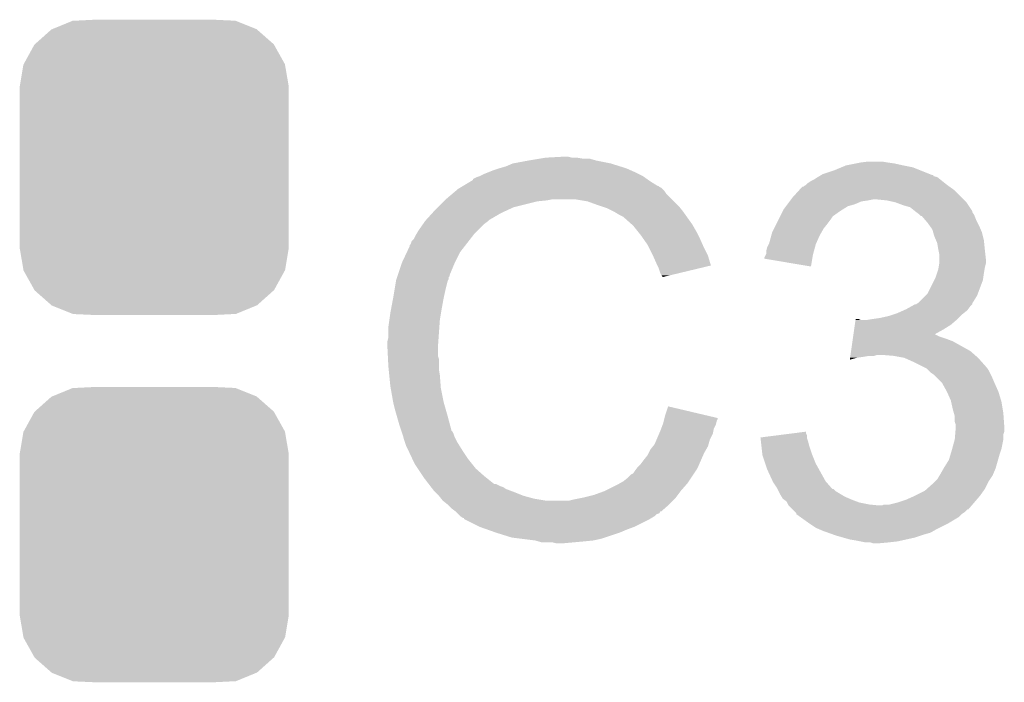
# Model space of a CAD drawing. Extents: x -1.3 to 24.2, y -3.9 to 39.2.
# Tile 9 of 31: x 14.1 to 16.6, y 7.1 to 8.9. Entities that reach past the tile are written whole.
import ezdxf

# ---------------------------------------------------------------- set-up
doc = ezdxf.new("R2010")
doc.units = 0
doc.layers.get('0').update_dxf_attribs({"linetype": 'CONTINUOUS'})
doc.layers.add('PIR_4_CLICK_V100_GTO', color=14, linetype='CONTINUOUS')
doc.layers.add('PIR_4_CLICK_V100_GTS', color=12, linetype='CONTINUOUS')

# ---------------------------------------------------------------- blocks, each defined once
blk = doc.blocks.new('CUSTOM_66')
for points in [[(-0.312264, 0.321732), (-0.26893, 0.360448), (0.312592, 0.321732), (0.268592, 0.360448)], [(-0.26893, 0.360448), (-0.267216, 0.361152), (0.268592, 0.360448), (0.26779, 0.361152)], [(-0.267216, 0.361152), (-0.213724, 0.383108), (0.26779, 0.361152), (0.21312, 0.383108)], [(-0.213724, 0.383108), (-0.20803, 0.383392), (0.21312, 0.383108), (0.212412, 0.383392)], [(-0.20803, 0.383392), (-0.154122, 0.38608), (0.212412, 0.383392), (0.154132, 0.38608)], [(-0.341452, 0.269636), (-0.313432, 0.320688), (0.341702, 0.269636), (0.313176, 0.320688)], [(-0.313432, 0.320688), (-0.312264, 0.321732), (0.313176, 0.320688), (0.312592, 0.321732)], [(-0.35179, 0.21082), (-0.342144, 0.268372), (0.35179, 0.21082), (0.34192, 0.268372)], [(-0.342144, 0.268372), (-0.341452, 0.269636), (0.34192, 0.268372), (0.341702, 0.269636)], [(-0.35179, 0.20955), (-0.35179, 0.21082), (0.35179, 0.20955), (0.35179, 0.21082)], [(-0.35179, -0.20955), (-0.35179, 0.20955), (0.35179, -0.20955), (0.35179, 0.20955)], [(-0.35179, -0.21082), (-0.35179, -0.20955), (0.35179, -0.21082), (0.35179, -0.20955)], [(-0.34192, -0.268358), (-0.35179, -0.21082), (0.342148, -0.268358), (0.35179, -0.21082)], [(-0.341702, -0.269636), (-0.34192, -0.268358), (0.341446, -0.269636), (0.342148, -0.268358)], [(-0.313184, -0.320676), (-0.341702, -0.269636), (0.31344, -0.320676), (0.341446, -0.269636)], [(-0.312594, -0.321732), (-0.313184, -0.320676), (0.312258, -0.321732), (0.31344, -0.320676)], [(-0.268602, -0.36044), (-0.312594, -0.321732), (0.26894, -0.36044), (0.312258, -0.321732)], [(-0.267792, -0.361154), (-0.268602, -0.36044), (0.2672, -0.361154), (0.26894, -0.36044)], [(-0.213136, -0.383104), (-0.267792, -0.361154), (0.213734, -0.383104), (0.2672, -0.361154)], [(-0.212414, -0.383394), (-0.213136, -0.383104), (0.207926, -0.383394), (0.213734, -0.383104)], [(-0.154122, -0.38608), (-0.212414, -0.383394), (0.154132, -0.38608), (0.207926, -0.383394)]]:
    blk.add_solid(points)

msp = doc.modelspace()

# ---------------------------------------------------------------- linework, layer by layer
at = {"layer": 'PIR_4_CLICK_V100_GTO'}
for points in [[(15.339062, 8.49376), (15.3797, 8.50138), (15.595602, 8.49376), (15.557498, 8.50138)], [(15.3797, 8.50138), (15.41018, 8.50646), (15.557498, 8.50138), (15.539724, 8.50646)], [(15.41018, 8.50646), (15.42542, 8.509), (15.521942, 8.50646), (15.506702, 8.509)], [(15.42542, 8.509), (15.471138, 8.51154), (15.494002, 8.509), (15.483842, 8.51154)], [(16.23568, 8.49376), (16.24838, 8.4963), (16.337278, 8.49376), (16.3195, 8.4963)], [(16.24838, 8.4963), (16.268702, 8.49884), (16.3195, 8.4963), (16.304262, 8.49884)], [(15.26286, 8.46582), (15.275558, 8.4709), (15.669258, 8.46582), (15.6591, 8.4709)], [(15.275558, 8.4709), (15.288258, 8.47598), (15.6591, 8.4709), (15.64767, 8.47598)], [(15.288258, 8.47598), (15.3035, 8.48106), (15.64767, 8.47598), (15.63624, 8.48106)], [(15.3035, 8.48106), (15.321282, 8.48614), (15.63624, 8.48106), (15.619986, 8.48614)], [(15.321282, 8.48614), (15.339062, 8.49376), (15.619986, 8.48614), (15.595602, 8.49376)], [(16.149318, 8.46582), (16.179798, 8.47598), (16.429994, 8.46582), (16.40459, 8.47598)], [(16.179798, 8.47598), (16.198082, 8.483598), (16.40459, 8.47598), (16.385542, 8.483598)], [(16.198082, 8.483598), (16.210282, 8.48868), (16.385542, 8.483598), (16.36014, 8.48868)], [(16.210282, 8.48868), (16.23568, 8.49376), (16.36014, 8.48868), (16.337278, 8.49376)], [(15.209512, 8.43534), (15.230668, 8.44804), (15.717522, 8.43534), (15.6972, 8.44804)], [(15.230668, 8.44804), (15.23492, 8.450592), (15.6972, 8.44804), (15.693628, 8.450592)], [(15.23492, 8.450592), (15.234936, 8.453126), (15.693628, 8.450592), (15.690078, 8.453126)], [(15.234936, 8.453126), (15.245082, 8.4582), (15.690078, 8.453126), (15.682974, 8.4582)], [(15.245082, 8.4582), (15.252694, 8.460738), (15.682974, 8.4582), (15.679418, 8.460738)], [(15.252694, 8.460738), (15.2527, 8.46074), (15.679418, 8.460738), (15.679416, 8.46074)], [(15.2527, 8.46074), (15.26286, 8.46582), (15.679416, 8.46074), (15.669258, 8.46582)], [(16.11122, 8.44296), (16.118842, 8.44804), (16.46809, 8.44296), (16.46174, 8.44804)], [(16.118842, 8.44804), (16.129002, 8.453122), (16.46174, 8.44804), (16.455388, 8.453122)], [(16.129002, 8.453122), (16.136614, 8.458198), (16.455388, 8.453122), (16.449042, 8.458198)], [(16.136614, 8.458198), (16.136618, 8.4582), (16.449042, 8.458198), (16.449036, 8.4582)], [(16.136618, 8.4582), (16.140844, 8.460736), (16.449036, 8.4582), (16.4389, 8.460736)], [(16.140844, 8.460736), (16.145044, 8.463256), (16.4389, 8.460736), (16.43888, 8.463256)], [(16.145044, 8.463256), (16.145084, 8.46328), (16.43888, 8.463256), (16.436344, 8.46328)], [(16.145084, 8.46328), (16.149318, 8.46582), (16.436344, 8.46328), (16.429994, 8.46582)], [(15.181808, 8.415018), (15.190816, 8.42264), (15.740382, 8.415018), (15.7353, 8.42264)], [(15.190816, 8.42264), (15.196822, 8.427722), (15.7353, 8.42264), (15.730216, 8.427722)], [(15.196822, 8.427722), (15.201046, 8.430258), (15.730216, 8.427722), (15.727678, 8.430258)], [(15.201046, 8.430258), (15.205276, 8.432798), (15.727678, 8.430258), (15.722604, 8.432798)], [(15.205276, 8.432798), (15.209502, 8.435334), (15.722604, 8.432798), (15.720066, 8.435334)], [(15.209502, 8.435334), (15.209512, 8.43534), (15.720066, 8.435334), (15.717522, 8.43534)], [(16.07058, 8.40486), (16.089052, 8.425178), (16.51254, 8.40486), (16.492222, 8.425178)], [(16.089052, 8.425178), (16.095984, 8.4328), (16.492222, 8.425178), (16.481552, 8.4328)], [(16.095984, 8.4328), (16.098526, 8.432806), (16.481552, 8.4328), (16.481544, 8.432806)], [(16.098526, 8.432806), (16.101064, 8.435342), (16.481544, 8.432806), (16.477994, 8.435342)], [(16.101064, 8.435342), (16.106134, 8.43788), (16.477994, 8.435342), (16.47444, 8.43788)], [(16.106134, 8.43788), (16.106138, 8.437882), (16.47444, 8.43788), (16.474438, 8.437882)], [(16.106138, 8.437882), (16.11122, 8.44296), (16.474438, 8.437882), (16.46809, 8.44296)], [(15.14348, 8.37946), (15.15872, 8.3947), (15.341598, 8.37946), (15.40256, 8.3947)], [(15.15872, 8.3947), (15.16126, 8.39724), (15.40256, 8.3947), (15.427962, 8.39724)], [(15.16126, 8.39724), (15.1638, 8.39978), (15.427962, 8.39724), (15.440658, 8.39978)], [(15.1638, 8.39978), (15.181808, 8.415018), (15.75562, 8.39978), (15.740382, 8.415018)], [(15.534638, 8.3947), (15.504158, 8.39978), (15.7607, 8.3947), (15.75562, 8.39978)], [(15.56258, 8.38454), (15.534638, 8.3947), (15.77086, 8.38454), (15.7607, 8.3947)], [(16.057244, 8.387078), (16.062958, 8.394698), (16.23314, 8.387078), (16.250918, 8.394698)], [(16.062958, 8.394698), (16.064864, 8.39724), (16.250918, 8.394698), (16.2687, 8.39724)], [(16.064864, 8.39724), (16.06677, 8.39978), (16.2687, 8.39724), (16.281398, 8.39978)], [(16.06677, 8.39978), (16.07058, 8.40486), (16.51762, 8.39978), (16.51254, 8.40486)], [(16.316958, 8.39724), (16.291562, 8.39978), (16.52016, 8.39724), (16.51762, 8.39978)], [(16.339818, 8.39216), (16.316958, 8.39724), (16.52524, 8.39216), (16.52016, 8.39724)], [(15.128932, 8.36422), (15.13586, 8.37184), (15.308582, 8.36422), (15.32509, 8.37184)], [(15.13586, 8.37184), (15.14348, 8.37946), (15.32509, 8.37184), (15.341598, 8.37946)], [(15.570206, 8.381998), (15.56258, 8.38454), (15.773402, 8.381998), (15.77086, 8.38454)], [(15.585438, 8.37692), (15.570206, 8.381998), (15.777466, 8.37692), (15.773402, 8.381998)], [(15.60068, 8.3693), (15.585438, 8.37692), (15.78356, 8.3693), (15.777466, 8.37692)], [(15.60576, 8.36676), (15.60068, 8.3693), (15.785376, 8.36676), (15.78356, 8.3693)], [(15.618462, 8.35914), (15.60576, 8.36676), (15.790818, 8.35914), (15.785376, 8.36676)], [(16.03883, 8.356598), (16.045182, 8.3693), (16.177258, 8.356598), (16.195042, 8.3693)], [(16.045182, 8.3693), (16.047722, 8.374378), (16.195042, 8.3693), (16.203166, 8.374378)], [(16.047722, 8.374378), (16.053436, 8.381998), (16.203166, 8.374378), (16.215358, 8.381998)], [(16.053436, 8.381998), (16.057244, 8.387078), (16.215358, 8.381998), (16.23314, 8.387078)], [(16.36014, 8.38454), (16.339818, 8.39216), (16.53032, 8.38454), (16.52524, 8.39216)], [(16.37792, 8.379462), (16.36014, 8.38454), (16.533706, 8.379462), (16.53032, 8.38454)], [(16.39062, 8.3693), (16.37792, 8.379462), (16.54048, 8.3693), (16.533706, 8.379462)], [(16.390624, 8.369298), (16.39062, 8.3693), (16.54048, 8.369298), (16.54048, 8.3693)], [(16.394014, 8.366754), (16.390624, 8.369298), (16.540484, 8.366754), (16.54048, 8.369298)], [(16.400778, 8.36168), (16.394014, 8.366754), (16.543868, 8.36168), (16.540484, 8.366754)], [(15.105124, 8.336278), (15.11046, 8.3439), (15.2654, 8.336278), (15.275558, 8.3439)], [(15.11046, 8.3439), (15.110462, 8.343902), (15.275558, 8.3439), (15.27556, 8.343902)], [(15.110462, 8.343902), (15.112766, 8.346438), (15.27556, 8.343902), (15.278098, 8.346438)], [(15.112766, 8.346438), (15.128932, 8.36422), (15.278098, 8.346438), (15.308582, 8.36422)], [(15.628616, 8.354062), (15.618462, 8.35914), (15.794446, 8.354062), (15.790818, 8.35914)], [(15.63116, 8.35152), (15.628616, 8.354062), (15.796262, 8.35152), (15.794446, 8.354062)], [(15.651164, 8.33374), (15.63116, 8.35152), (15.808962, 8.33374), (15.796262, 8.35152)], [(16.02867, 8.33628), (16.03375, 8.34644), (16.16202, 8.33628), (16.16964, 8.34644)], [(16.03375, 8.34644), (16.037562, 8.35406), (16.16964, 8.34644), (16.17472, 8.35406)], [(16.037562, 8.35406), (16.03883, 8.356598), (16.17472, 8.35406), (16.177258, 8.356598)], [(16.403318, 8.359142), (16.400778, 8.36168), (16.54556, 8.359142), (16.543868, 8.36168)], [(16.405854, 8.356606), (16.403318, 8.359142), (16.546576, 8.356606), (16.54556, 8.359142)], [(16.408394, 8.3566), (16.405854, 8.356606), (16.546578, 8.3566), (16.546576, 8.356606)], [(16.417106, 8.34644), (16.408394, 8.3566), (16.55064, 8.34644), (16.546578, 8.3566)], [(16.42364, 8.33882), (16.417106, 8.34644), (16.55445, 8.33882), (16.55064, 8.34644)], [(15.086582, 8.308338), (15.092678, 8.3185), (15.23746, 8.308338), (15.247622, 8.3185)], [(15.092678, 8.3185), (15.105124, 8.336278), (15.247622, 8.3185), (15.2654, 8.336278)], [(15.65402, 8.3312), (15.651164, 8.33374), (15.810414, 8.3312), (15.808962, 8.33374)], [(15.666212, 8.31596), (15.65402, 8.3312), (15.81912, 8.31596), (15.810414, 8.3312)], [(15.67434, 8.3058), (15.666212, 8.31596), (15.8242, 8.3058), (15.81912, 8.31596)], [(16.01724, 8.31342), (16.022318, 8.323578), (16.146054, 8.31342), (16.151858, 8.323578)], [(16.022318, 8.323578), (16.02867, 8.33628), (16.151858, 8.323578), (16.16202, 8.33628)], [(16.429084, 8.3312), (16.42364, 8.33882), (16.55826, 8.3312), (16.55445, 8.33882)], [(16.436338, 8.321044), (16.429084, 8.3312), (16.562614, 8.321044), (16.55826, 8.3312)], [(16.438518, 8.313418), (16.436338, 8.321044), (16.56588, 8.313418), (16.562614, 8.321044)], [(15.07236, 8.282944), (15.074904, 8.29056), (15.217708, 8.282944), (15.223632, 8.29056)], [(15.074904, 8.29056), (15.079982, 8.295644), (15.223632, 8.29056), (15.227586, 8.295644)], [(15.079982, 8.295644), (15.08506, 8.305798), (15.227586, 8.295644), (15.235484, 8.305798)], [(15.08506, 8.305798), (15.086582, 8.308338), (15.235484, 8.305798), (15.23746, 8.308338)], [(15.681452, 8.29564), (15.67434, 8.3058), (15.82928, 8.29564), (15.8242, 8.3058)], [(15.692118, 8.280398), (15.681452, 8.29564), (15.836056, 8.280398), (15.82928, 8.29564)], [(16.009622, 8.285482), (16.01516, 8.305798), (16.132668, 8.285482), (16.1417, 8.305798)], [(16.01516, 8.305798), (16.01724, 8.31342), (16.1417, 8.305798), (16.146054, 8.31342)], [(16.441418, 8.30326), (16.438518, 8.313418), (16.56842, 8.30326), (16.56588, 8.313418)], [(16.445774, 8.293098), (16.441418, 8.30326), (16.57096, 8.293098), (16.56842, 8.30326)], [(16.449038, 8.285482), (16.445774, 8.293098), (16.571722, 8.285482), (16.57096, 8.293098)], [(15.062646, 8.262618), (15.06982, 8.277864), (15.2019, 8.262618), (15.213758, 8.277864)], [(15.06982, 8.277864), (15.069826, 8.280406), (15.213758, 8.277864), (15.215734, 8.280406)], [(15.069826, 8.280406), (15.07236, 8.282944), (15.215734, 8.280406), (15.217708, 8.282944)], [(15.695928, 8.27278), (15.692118, 8.280398), (15.83944, 8.27278), (15.836056, 8.280398)], [(15.70482, 8.255), (15.695928, 8.27278), (15.848332, 8.255), (15.83944, 8.27278)], [(16.002, 8.265162), (16.00454, 8.275322), (16.12669, 8.265162), (16.12946, 8.275322)], [(16.002, 8.257544), (16.002, 8.265162), (16.124612, 8.257544), (16.12669, 8.265162)], [(16.00454, 8.275322), (16.00835, 8.28294), (16.12946, 8.275322), (16.131538, 8.28294)], [(16.00835, 8.28294), (16.009622, 8.285482), (16.131538, 8.28294), (16.132668, 8.285482)], [(16.45158, 8.27024), (16.449038, 8.285482), (16.573246, 8.27024), (16.571722, 8.285482)], [(16.45209, 8.2677), (16.45158, 8.27024), (16.5735, 8.2677), (16.573246, 8.27024)], [(16.45412, 8.257542), (16.45209, 8.2677), (16.57463, 8.257542), (16.5735, 8.2677)], [(15.0495, 8.23468), (15.062646, 8.262618), (15.18793, 8.23468), (15.2019, 8.262618)], [(15.70595, 8.252458), (15.70482, 8.255), (15.849602, 8.252458), (15.848332, 8.255)], [(15.71498, 8.23214), (15.70595, 8.252458), (15.855676, 8.23214), (15.849602, 8.252458)], [(15.99692, 8.24486), (15.996922, 8.247384), (16.12222, 8.24486), (16.122644, 8.247384)], [(16.118816, 8.224524), (15.99692, 8.24486), (16.118816, 8.224524), (16.12222, 8.24486)], [(15.996922, 8.247384), (16.000728, 8.255), (16.122644, 8.247384), (16.12392, 8.255)], [(16.000728, 8.255), (16.002, 8.257544), (16.12392, 8.255), (16.124612, 8.257544)], [(16.45412, 8.244838), (16.45412, 8.257542), (16.57604, 8.244838), (16.57463, 8.257542)], [(16.45412, 8.232142), (16.45412, 8.244838), (16.57604, 8.232142), (16.57604, 8.244838)], [(15.038492, 8.201656), (15.048652, 8.23214), (15.17396, 8.201656), (15.18666, 8.23214)], [(15.048652, 8.23214), (15.0495, 8.23468), (15.18666, 8.23214), (15.18793, 8.23468)], [(15.717524, 8.227054), (15.71498, 8.23214), (15.857194, 8.227054), (15.855676, 8.23214)], [(15.72006, 8.22198), (15.717524, 8.227054), (15.83603, 8.22198), (15.857194, 8.227054)], [(15.72514, 8.206742), (15.72006, 8.22198), (15.772476, 8.206742), (15.83603, 8.22198)], [(16.448192, 8.20674), (16.45158, 8.2169), (16.57096, 8.20674), (16.572652, 8.2169)], [(16.45158, 8.2169), (16.452426, 8.22198), (16.572652, 8.2169), (16.5735, 8.22198)], [(16.452426, 8.22198), (16.454118, 8.232138), (16.5735, 8.22198), (16.57604, 8.232138)], [(16.454118, 8.232138), (16.45412, 8.232142), (16.57604, 8.232138), (16.57604, 8.232142)], [(15.03045, 8.1661), (15.033836, 8.186418), (15.1638, 8.1661), (15.168878, 8.186418)], [(15.033836, 8.186418), (15.034262, 8.188962), (15.168878, 8.186418), (15.17015, 8.188962)], [(15.034262, 8.188962), (15.035106, 8.191496), (15.17015, 8.188962), (15.171418, 8.191496)], [(15.035106, 8.191496), (15.036798, 8.196576), (15.171418, 8.191496), (15.17142, 8.196576)], [(15.036798, 8.196576), (15.037644, 8.199114), (15.17142, 8.196576), (15.173954, 8.199114)], [(15.037644, 8.199114), (15.038492, 8.201656), (15.173954, 8.199114), (15.17396, 8.201656)], [(15.727678, 8.201664), (15.72514, 8.206742), (15.751298, 8.201664), (15.772476, 8.206742)], [(15.730214, 8.199126), (15.727678, 8.201664), (15.740712, 8.199126), (15.751298, 8.201664)], [(15.73022, 8.19661), (15.730214, 8.199126), (15.73022, 8.19661), (15.740712, 8.199126)], [(16.423642, 8.153404), (16.441416, 8.188956), (16.555084, 8.153404), (16.568418, 8.188956)], [(16.441416, 8.188956), (16.44396, 8.194042), (16.568418, 8.188956), (16.569144, 8.194042)], [(16.44396, 8.194042), (16.448192, 8.20674), (16.569144, 8.194042), (16.57096, 8.20674)], [(15.02664, 8.14324), (15.03045, 8.1661), (15.15872, 8.14324), (15.1638, 8.1661)], [(15.0214, 8.1153), (15.02664, 8.14324), (15.15364, 8.1153), (15.15872, 8.14324)], [(16.400782, 8.130542), (16.418556, 8.148318), (16.542068, 8.130542), (16.553178, 8.148318)], [(16.418556, 8.148318), (16.423642, 8.153404), (16.553178, 8.148318), (16.555084, 8.153404)], [(15.01902, 8.1026), (15.0214, 8.1153), (15.151522, 8.1026), (15.15364, 8.1153)], [(16.344898, 8.1026), (16.362038, 8.110218), (16.518254, 8.1026), (16.527778, 8.110218)], [(16.362038, 8.110218), (16.36776, 8.11276), (16.527778, 8.110218), (16.529684, 8.11276)], [(16.36776, 8.11276), (16.381474, 8.120378), (16.529684, 8.11276), (16.5354, 8.120378)], [(16.381474, 8.120378), (16.390614, 8.125454), (16.5354, 8.120378), (16.540474, 8.125454)], [(16.390614, 8.125454), (16.390626, 8.12546), (16.540474, 8.125454), (16.540474, 8.12546)], [(16.390626, 8.12546), (16.393166, 8.125464), (16.540474, 8.12546), (16.540474, 8.125464)], [(16.393166, 8.125464), (16.396966, 8.127998), (16.540474, 8.125464), (16.54048, 8.127998)], [(16.396966, 8.127998), (16.400782, 8.130542), (16.54048, 8.127998), (16.542068, 8.130542)], [(15.01394, 8.06704), (15.01648, 8.084822), (15.147288, 8.06704), (15.14856, 8.084822)], [(15.01648, 8.084822), (15.01902, 8.1026), (15.14856, 8.084822), (15.151522, 8.1026)], [(16.23352, 8.07212), (16.235338, 8.08482), (16.484598, 8.07212), (16.499416, 8.08482)], [(16.235338, 8.08482), (16.2357, 8.087358), (16.248384, 8.08482), (16.243304, 8.087358)], [(16.2357, 8.087358), (16.235702, 8.08736), (16.243304, 8.087358), (16.235702, 8.08736)], [(16.266162, 8.08482), (16.2814, 8.08736), (16.499416, 8.08482), (16.50238, 8.08736)], [(16.2814, 8.08736), (16.299178, 8.0899), (16.50238, 8.08736), (16.50492, 8.0899)], [(16.299178, 8.0899), (16.32204, 8.094982), (16.50492, 8.0899), (16.510002, 8.094982)], [(16.32204, 8.094982), (16.337276, 8.10006), (16.510002, 8.094982), (16.51508, 8.10006)], [(16.337276, 8.10006), (16.344898, 8.1026), (16.51508, 8.10006), (16.518254, 8.1026)], [(15.01394, 8.039102), (15.01394, 8.06704), (15.145294, 8.039102), (15.147288, 8.06704)], [(16.229886, 8.04672), (16.231704, 8.059422), (16.441514, 8.04672), (16.46428, 8.059422)], [(16.231704, 8.059422), (16.23352, 8.07212), (16.46428, 8.059422), (16.484598, 8.07212)], [(15.0114, 8.028942), (15.01394, 8.039102), (15.144568, 8.028942), (15.145294, 8.039102)], [(16.227342, 8.02894), (16.228432, 8.03656), (16.489682, 8.02894), (16.46936, 8.03656)], [(16.228432, 8.03656), (16.22916, 8.04164), (16.46936, 8.03656), (16.454122, 8.04164)], [(16.22916, 8.04164), (16.229886, 8.046718), (16.454122, 8.04164), (16.443964, 8.046718)], [(16.229886, 8.046718), (16.229886, 8.04672), (16.443964, 8.046718), (16.441514, 8.04672)], [(15.0114, 8.013702), (15.0114, 8.028942), (15.14348, 8.013702), (15.144568, 8.028942)], [(15.0114, 8.0137), (15.0114, 8.013702), (15.143482, 8.0137), (15.14348, 8.013702)], [(15.012544, 7.990838), (15.0114, 8.0137), (15.143482, 7.990838), (15.143482, 8.0137)], [(16.223708, 8.00354), (16.227342, 8.02894), (16.535398, 8.00354), (16.489682, 8.02894)], [(15.012926, 7.983216), (15.012544, 7.990838), (15.14602, 7.983216), (15.143482, 7.990838)], [(15.01394, 7.9629), (15.012926, 7.983216), (15.14602, 7.9629), (15.14602, 7.983216)], [(16.220444, 7.980714), (16.221164, 7.98576), (16.220444, 7.980714), (16.238218, 7.98576)], [(16.221164, 7.98576), (16.221528, 7.9883), (16.238218, 7.98576), (16.256, 7.9883)], [(16.221528, 7.9883), (16.221892, 7.99084), (16.256, 7.9883), (16.271238, 7.99084)], [(16.221892, 7.99084), (16.222254, 7.993378), (16.283936, 7.99084), (16.291558, 7.993378)], [(16.222254, 7.993378), (16.222256, 7.99338), (16.291558, 7.993378), (16.304262, 7.99338)], [(16.222256, 7.99338), (16.223708, 8.00354), (16.547012, 7.99338), (16.535398, 8.00354)], [(16.334742, 7.99084), (16.304262, 7.99338), (16.549914, 7.99084), (16.547012, 7.99338)], [(16.362678, 7.98576), (16.334742, 7.99084), (16.55572, 7.98576), (16.549914, 7.99084)], [(16.38554, 7.9756), (16.362678, 7.98576), (16.564752, 7.9756), (16.55572, 7.98576)], [(15.014704, 7.955278), (15.01394, 7.9629), (15.14602, 7.955278), (15.14602, 7.9629)], [(15.016226, 7.940042), (15.014704, 7.955278), (15.14856, 7.940042), (15.14602, 7.955278)], [(16.41094, 7.9629), (16.38554, 7.9756), (16.57604, 7.9629), (16.564752, 7.9756)], [(16.41602, 7.96036), (16.41094, 7.9629), (16.57858, 7.96036), (16.57604, 7.9629)], [(16.421096, 7.957822), (16.41602, 7.96036), (16.580272, 7.957822), (16.57858, 7.96036)], [(16.426182, 7.952738), (16.421096, 7.957822), (16.58366, 7.952738), (16.580272, 7.957822)], [(15.01902, 7.912098), (15.016226, 7.940042), (15.15071, 7.912098), (15.14856, 7.940042)], [(16.431258, 7.947662), (16.426182, 7.952738), (16.5862, 7.947662), (16.58366, 7.952738)], [(16.43888, 7.94258), (16.431258, 7.947662), (16.58874, 7.94258), (16.5862, 7.947662)], [(16.44396, 7.9375), (16.43888, 7.94258), (16.59128, 7.9375), (16.58874, 7.94258)], [(16.461738, 7.91972), (16.44396, 7.9375), (16.5989, 7.91972), (16.59128, 7.9375)], [(15.019918, 7.907018), (15.01902, 7.912098), (15.1511, 7.907018), (15.15071, 7.912098)], [(15.02664, 7.86892), (15.019918, 7.907018), (15.15872, 7.86892), (15.1511, 7.907018)], [(16.461738, 7.919718), (16.461738, 7.91972), (16.598902, 7.919718), (16.5989, 7.91972)], [(16.47444, 7.89686), (16.461738, 7.919718), (16.609062, 7.89686), (16.598902, 7.919718)], [(16.484598, 7.874002), (16.47444, 7.89686), (16.615918, 7.874002), (16.609062, 7.89686)], [(15.03172, 7.8486), (15.02664, 7.86892), (15.164526, 7.8486), (15.15872, 7.86892)], [(15.73784, 7.835898), (15.745482, 7.858756), (15.842562, 7.835898), (15.745482, 7.858756)], [(16.485164, 7.87146), (16.484598, 7.874002), (16.61668, 7.87146), (16.615918, 7.874002)], [(16.48968, 7.851138), (16.485164, 7.87146), (16.620068, 7.851138), (16.61668, 7.87146)], [(15.036076, 7.83336), (15.03172, 7.8486), (15.16888, 7.83336), (15.164526, 7.8486)], [(15.04188, 7.81304), (15.036076, 7.83336), (15.174302, 7.81304), (15.16888, 7.83336)], [(15.735298, 7.825736), (15.73593, 7.82826), (15.874998, 7.825736), (15.875, 7.82826)], [(15.73593, 7.82826), (15.73784, 7.835898), (15.875, 7.82826), (15.842562, 7.835898)], [(16.492584, 7.840982), (16.48968, 7.851138), (16.62176, 7.840982), (16.620068, 7.851138)], [(16.49476, 7.833364), (16.492584, 7.840982), (16.622306, 7.833364), (16.62176, 7.840982)], [(16.49476, 7.818124), (16.49476, 7.833364), (16.623394, 7.818124), (16.622306, 7.833364)], [(15.047808, 7.79526), (15.04188, 7.81304), (15.179044, 7.79526), (15.174302, 7.81304)], [(15.72514, 7.79526), (15.727044, 7.800338), (15.863822, 7.79526), (15.86484, 7.800338)], [(15.727044, 7.800338), (15.730852, 7.810498), (15.86484, 7.800338), (15.86992, 7.810498)], [(15.730852, 7.810498), (15.73276, 7.815582), (15.86992, 7.810498), (15.871188, 7.815582)], [(15.73276, 7.815582), (15.734028, 7.820658), (15.871188, 7.815582), (15.872458, 7.820658)], [(15.734028, 7.820658), (15.735298, 7.825736), (15.872458, 7.820658), (15.874998, 7.825736)], [(16.497298, 7.810502), (16.49476, 7.818124), (16.623938, 7.810502), (16.623394, 7.818124)], [(16.496452, 7.792718), (16.4973, 7.802878), (16.624298, 7.792718), (16.624298, 7.802878)], [(16.4973, 7.805422), (16.497298, 7.810502), (16.6243, 7.805422), (16.623938, 7.810502)], [(16.4973, 7.802878), (16.4973, 7.805422), (16.624298, 7.802878), (16.6243, 7.805422)], [(15.048656, 7.792716), (15.047808, 7.79526), (15.181582, 7.792716), (15.179044, 7.79526)], [(15.050348, 7.787638), (15.048656, 7.792716), (15.18412, 7.787638), (15.181582, 7.792716)], [(15.05204, 7.782558), (15.050348, 7.787638), (15.185814, 7.782558), (15.18412, 7.787638)], [(15.052676, 7.78002), (15.05204, 7.782558), (15.18666, 7.78002), (15.185814, 7.782558)], [(15.054582, 7.7724), (15.052676, 7.78002), (15.190472, 7.7724), (15.18666, 7.78002)], [(15.71534, 7.772398), (15.721872, 7.787638), (15.854678, 7.772398), (15.862298, 7.787638)], [(15.721872, 7.787638), (15.72514, 7.79526), (15.862298, 7.787638), (15.863822, 7.79526)], [(15.98678, 7.777478), (16.026612, 7.782556), (16.108682, 7.777478), (16.10868, 7.782556)], [(15.987062, 7.774938), (15.98678, 7.777478), (16.108682, 7.774938), (16.108682, 7.777478)], [(15.987906, 7.76732), (15.987062, 7.774938), (16.111218, 7.76732), (16.108682, 7.774938)], [(16.026612, 7.782556), (16.066462, 7.787636), (16.10868, 7.782556), (16.106142, 7.787636)], [(16.066462, 7.787636), (16.10614, 7.792694), (16.106142, 7.787636), (16.10614, 7.792694)], [(16.49476, 7.772402), (16.495816, 7.785096), (16.62176, 7.772402), (16.62176, 7.785096)], [(16.495816, 7.785096), (16.496452, 7.792718), (16.62176, 7.785096), (16.624298, 7.792718)], [(15.057122, 7.764782), (15.054582, 7.7724), (15.19428, 7.764782), (15.190472, 7.7724)], [(15.05966, 7.757162), (15.057122, 7.764782), (15.199044, 7.757162), (15.19428, 7.764782)], [(15.0622, 7.75208), (15.05966, 7.757162), (15.202218, 7.75208), (15.199044, 7.757162)], [(15.065786, 7.74446), (15.0622, 7.75208), (15.20698, 7.74446), (15.202218, 7.75208)], [(15.69974, 7.746998), (15.705834, 7.754618), (15.845244, 7.746998), (15.8496, 7.754618)], [(15.705834, 7.754618), (15.7099, 7.759702), (15.8496, 7.754618), (15.85105, 7.759702)], [(15.7099, 7.759702), (15.71534, 7.772398), (15.85105, 7.759702), (15.854678, 7.772398)], [(15.98903, 7.757162), (15.987906, 7.76732), (16.11376, 7.757162), (16.111218, 7.76732)], [(15.99156, 7.7343), (15.98903, 7.757162), (16.12138, 7.7343), (16.11376, 7.757162)], [(16.487832, 7.747), (16.494758, 7.772398), (16.616678, 7.747), (16.62176, 7.772398)], [(16.494758, 7.772398), (16.49476, 7.772402), (16.62176, 7.772398), (16.62176, 7.772402)], [(15.076544, 7.7216), (15.065786, 7.74446), (15.22222, 7.7216), (15.20698, 7.74446)], [(15.68196, 7.71906), (15.692122, 7.731762), (15.83166, 7.71906), (15.837218, 7.731762)], [(15.692122, 7.731762), (15.69466, 7.73684), (15.837218, 7.731762), (15.83944, 7.73684)], [(15.69466, 7.73684), (15.69974, 7.746998), (15.83944, 7.73684), (15.845244, 7.746998)], [(15.99184, 7.731762), (15.99156, 7.7343), (16.122396, 7.731762), (16.12138, 7.7343)], [(15.999462, 7.708898), (15.99184, 7.731762), (16.13154, 7.708898), (16.122396, 7.731762)], [(16.479522, 7.719058), (16.48333, 7.73176), (16.60797, 7.719058), (16.6116, 7.73176)], [(16.48333, 7.73176), (16.48714, 7.74446), (16.6116, 7.73176), (16.61583, 7.74446)], [(16.48714, 7.74446), (16.487832, 7.747), (16.61583, 7.74446), (16.616678, 7.747)], [(15.08252, 7.708898), (15.076544, 7.7216), (15.232382, 7.708898), (15.22222, 7.7216)], [(15.090986, 7.6962), (15.08252, 7.708898), (15.24254, 7.6962), (15.232382, 7.708898)], [(15.662908, 7.696198), (15.666722, 7.70128), (15.821658, 7.696198), (15.82388, 7.70128)], [(15.666722, 7.70128), (15.67434, 7.708902), (15.82388, 7.70128), (15.827216, 7.708902)], [(15.67434, 7.708902), (15.68196, 7.71906), (15.827216, 7.708902), (15.83166, 7.71906)], [(16.00454, 7.693662), (15.999462, 7.708898), (16.140006, 7.693662), (16.13154, 7.708898)], [(16.465366, 7.696198), (16.46682, 7.69874), (16.60144, 7.696198), (16.602166, 7.69874)], [(16.46682, 7.69874), (16.479522, 7.719058), (16.602166, 7.69874), (16.60797, 7.719058)], [(15.104532, 7.675882), (15.090986, 7.6962), (15.265398, 7.675882), (15.24254, 7.6962)], [(15.10792, 7.6708), (15.104532, 7.675882), (15.271752, 7.6708), (15.265398, 7.675882)], [(15.628616, 7.66318), (15.64132, 7.67334), (15.799646, 7.66318), (15.80642, 7.67334)], [(15.64132, 7.67334), (15.648944, 7.680962), (15.80642, 7.67334), (15.8115, 7.680962)], [(15.648944, 7.680962), (15.654018, 7.683504), (15.8115, 7.680962), (15.813194, 7.683504)], [(15.654018, 7.683504), (15.6591, 7.69112), (15.813194, 7.683504), (15.818272, 7.69112)], [(15.6591, 7.69112), (15.662908, 7.696198), (15.818272, 7.69112), (15.821658, 7.696198)], [(16.018606, 7.663182), (16.00454, 7.693662), (16.15694, 7.663182), (16.140006, 7.693662)], [(16.449042, 7.668262), (16.455134, 7.678418), (16.587048, 7.668262), (16.593818, 7.678418)], [(16.455134, 7.678418), (16.45666, 7.68096), (16.593818, 7.678418), (16.594906, 7.68096)], [(16.45666, 7.68096), (16.465366, 7.696198), (16.594906, 7.68096), (16.60144, 7.696198)], [(15.119644, 7.65556), (15.10792, 7.6708), (15.290804, 7.65556), (15.271752, 7.6708)], [(15.119646, 7.655558), (15.119644, 7.65556), (15.295884, 7.655558), (15.290804, 7.65556)], [(15.123552, 7.65048), (15.119646, 7.655558), (15.306042, 7.65048), (15.295884, 7.655558)], [(15.125508, 7.647938), (15.123552, 7.65048), (15.313664, 7.647938), (15.306042, 7.65048)], [(15.129414, 7.64286), (15.125508, 7.647938), (15.321278, 7.64286), (15.313664, 7.647938)], [(15.580362, 7.637782), (15.610838, 7.65302), (15.77848, 7.637782), (15.791814, 7.65302)], [(15.610838, 7.65302), (15.619722, 7.658098), (15.791814, 7.65302), (15.79626, 7.658098)], [(15.619722, 7.658098), (15.628616, 7.66318), (15.79626, 7.658098), (15.799646, 7.66318)], [(16.01978, 7.660638), (16.018606, 7.663182), (16.159168, 7.660638), (16.15694, 7.663182)], [(16.029938, 7.645402), (16.01978, 7.660638), (16.172502, 7.645402), (16.159168, 7.660638)], [(16.421734, 7.642862), (16.43888, 7.6581), (16.573498, 7.642862), (16.58112, 7.6581)], [(16.43888, 7.6581), (16.443958, 7.663178), (16.58112, 7.6581), (16.58366, 7.663178)], [(16.443958, 7.663178), (16.449042, 7.668262), (16.58366, 7.663178), (16.587048, 7.668262)], [(15.13332, 7.637782), (15.129414, 7.64286), (15.334822, 7.637782), (15.321278, 7.64286)], [(15.135862, 7.63524), (15.13332, 7.637782), (15.3416, 7.63524), (15.334822, 7.637782)], [(15.14602, 7.62508), (15.135862, 7.63524), (15.366996, 7.62508), (15.3416, 7.63524)], [(15.146022, 7.625078), (15.14602, 7.62508), (15.367, 7.625078), (15.366996, 7.62508)], [(15.152116, 7.61746), (15.146022, 7.625078), (15.39494, 7.61746), (15.367, 7.625078)], [(15.50924, 7.61746), (15.52194, 7.62), (15.763238, 7.61746), (15.765142, 7.62)], [(15.52194, 7.62), (15.55242, 7.627622), (15.765142, 7.62), (15.770858, 7.627622)], [(15.55242, 7.627622), (15.58036, 7.63778), (15.770858, 7.627622), (15.778478, 7.63778)], [(15.58036, 7.63778), (15.580362, 7.637782), (15.778478, 7.63778), (15.77848, 7.637782)], [(16.03121, 7.64286), (16.029938, 7.645402), (16.174726, 7.64286), (16.172502, 7.645402)], [(16.031214, 7.642854), (16.03121, 7.64286), (16.177266, 7.642854), (16.174726, 7.64286)], [(16.033752, 7.637778), (16.031214, 7.642854), (16.182342, 7.637778), (16.177266, 7.642854)], [(16.03756, 7.63016), (16.033752, 7.637778), (16.195042, 7.63016), (16.182342, 7.637778)], [(16.042134, 7.62254), (16.03756, 7.63016), (16.207742, 7.62254), (16.195042, 7.63016)], [(16.045178, 7.617464), (16.042134, 7.62254), (16.219586, 7.617464), (16.207742, 7.62254)], [(16.367758, 7.61492), (16.39062, 7.62508), (16.552088, 7.61492), (16.5608, 7.62508)], [(16.39062, 7.62508), (16.416018, 7.637782), (16.5608, 7.62508), (16.56987, 7.637782)], [(16.416018, 7.637782), (16.421734, 7.642862), (16.56987, 7.637782), (16.573498, 7.642862)], [(15.156178, 7.612382), (15.152116, 7.61746), (15.42541, 7.612382), (15.39494, 7.61746)], [(15.156182, 7.61238), (15.156178, 7.612382), (15.425422, 7.61238), (15.42541, 7.612382)], [(15.168878, 7.602222), (15.156182, 7.61238), (15.748, 7.602222), (15.758158, 7.61238)], [(15.168882, 7.60222), (15.168878, 7.602222), (15.748, 7.60222), (15.748, 7.602222)], [(15.17904, 7.592062), (15.168882, 7.60222), (15.736388, 7.592062), (15.748, 7.60222)], [(15.486382, 7.61238), (15.49654, 7.61492), (15.758158, 7.61238), (15.760698, 7.61492)], [(15.49654, 7.61492), (15.50924, 7.61746), (15.760698, 7.61492), (15.763238, 7.61746)], [(16.048568, 7.61492), (16.045178, 7.617464), (16.22552, 7.61492), (16.219586, 7.617464)], [(16.055336, 7.609838), (16.048568, 7.61492), (16.239074, 7.609838), (16.22552, 7.61492)], [(16.056608, 7.6073), (16.055336, 7.609838), (16.245842, 7.6073), (16.239074, 7.609838)], [(16.05915, 7.60222), (16.056608, 7.6073), (16.271238, 7.60222), (16.245842, 7.6073)], [(16.060418, 7.599684), (16.05915, 7.60222), (16.296598, 7.599684), (16.271238, 7.60222)], [(16.060422, 7.59968), (16.060418, 7.599684), (16.296638, 7.59968), (16.296598, 7.599684)], [(16.070582, 7.58952), (16.060422, 7.59968), (16.530314, 7.58952), (16.539024, 7.59968)], [(16.296638, 7.59968), (16.304264, 7.599682), (16.539024, 7.59968), (16.539026, 7.599682)], [(16.304264, 7.599682), (16.309344, 7.60222), (16.539026, 7.599682), (16.5412, 7.60222)], [(16.324582, 7.60222), (16.344898, 7.6073), (16.5412, 7.60222), (16.545556, 7.6073)], [(16.344898, 7.6073), (16.367758, 7.61492), (16.545556, 7.6073), (16.552088, 7.61492)], [(15.189198, 7.58444), (15.17904, 7.592062), (15.727676, 7.58444), (15.736388, 7.592062)], [(15.189216, 7.584424), (15.189198, 7.58444), (15.725134, 7.584424), (15.727676, 7.58444)], [(15.194278, 7.579362), (15.189216, 7.584424), (15.722592, 7.579362), (15.725134, 7.584424)], [(15.196824, 7.576816), (15.194278, 7.579362), (15.71498, 7.576816), (15.722592, 7.579362)], [(15.201898, 7.571742), (15.196824, 7.576816), (15.709902, 7.571742), (15.71498, 7.576816)], [(15.201904, 7.571738), (15.201898, 7.571742), (15.709898, 7.571738), (15.709902, 7.571742)], [(15.209514, 7.566664), (15.201904, 7.571738), (15.70144, 7.566664), (15.709898, 7.571738)], [(16.070588, 7.589514), (16.070582, 7.58952), (16.527774, 7.589514), (16.530314, 7.58952)], [(16.078202, 7.5819), (16.070588, 7.589514), (16.52016, 7.5819), (16.527774, 7.589514)], [(16.080734, 7.579366), (16.078202, 7.5819), (16.516358, 7.579366), (16.52016, 7.5819)], [(16.08074, 7.57683), (16.080734, 7.579366), (16.512554, 7.57683), (16.516358, 7.579366)], [(16.080758, 7.576818), (16.08074, 7.57683), (16.512538, 7.576818), (16.512554, 7.57683)], [(16.091422, 7.569198), (16.080758, 7.576818), (16.504918, 7.569198), (16.512538, 7.576818)], [(16.112746, 7.55396), (16.091422, 7.569198), (16.47952, 7.55396), (16.504918, 7.569198)], [(15.212036, 7.56666), (15.209514, 7.566664), (15.701432, 7.56666), (15.70144, 7.566664)], [(15.21206, 7.564136), (15.212036, 7.56666), (15.697226, 7.564136), (15.701432, 7.56666)], [(15.212092, 7.56412), (15.21206, 7.564136), (15.6972, 7.56412), (15.697226, 7.564136)], [(15.2527, 7.5438), (15.212092, 7.56412), (15.65656, 7.5438), (15.6972, 7.56412)], [(15.27429, 7.53618), (15.2527, 7.5438), (15.63624, 7.53618), (15.65656, 7.5438)], [(16.1163, 7.55142), (16.112746, 7.55396), (16.47444, 7.55142), (16.47952, 7.55396)], [(16.131538, 7.541262), (16.1163, 7.55142), (16.454124, 7.541262), (16.47444, 7.55142)], [(15.29588, 7.52856), (15.27429, 7.53618), (15.61846, 7.52856), (15.63624, 7.53618)], [(15.336518, 7.51586), (15.29588, 7.52856), (15.580358, 7.51586), (15.61846, 7.52856)], [(16.13747, 7.53872), (16.131538, 7.541262), (16.449042, 7.53872), (16.454124, 7.541262)], [(16.149322, 7.53364), (16.13747, 7.53872), (16.44015, 7.53364), (16.449042, 7.53872)], [(16.163552, 7.528558), (16.149322, 7.53364), (16.431258, 7.528558), (16.44015, 7.53364)], [(16.17777, 7.52348), (16.163552, 7.528558), (16.41348, 7.52348), (16.431258, 7.528558)], [(16.18488, 7.52094), (16.17777, 7.52348), (16.405858, 7.52094), (16.41348, 7.52348)], [(16.20266, 7.51586), (16.18488, 7.52094), (16.390618, 7.51586), (16.405858, 7.52094)], [(15.356838, 7.51332), (15.336518, 7.51586), (15.572738, 7.51332), (15.580358, 7.51586)], [(15.397478, 7.50824), (15.356838, 7.51332), (15.549878, 7.50824), (15.572738, 7.51332)], [(15.406368, 7.5057), (15.397478, 7.50824), (15.52448, 7.5057), (15.549878, 7.50824)], [(15.415256, 7.50316), (15.406368, 7.5057), (15.49654, 7.50316), (15.52448, 7.5057)], [(15.453358, 7.50062), (15.443198, 7.50316), (15.468602, 7.50062), (15.49654, 7.50316)], [(16.220438, 7.51078), (16.20266, 7.51586), (16.367758, 7.51078), (16.390618, 7.51586)], [(16.23568, 7.50824), (16.220438, 7.51078), (16.356328, 7.50824), (16.367758, 7.51078)], [(16.24838, 7.5057), (16.23568, 7.50824), (16.344898, 7.5057), (16.356328, 7.50824)], [(16.261078, 7.50316), (16.24838, 7.5057), (16.32204, 7.50316), (16.344898, 7.5057)], [(16.281398, 7.500622), (16.273776, 7.50316), (16.294122, 7.500622), (16.32204, 7.50316)], [(16.294102, 7.50062), (16.281398, 7.500622), (16.294102, 7.50062), (16.294122, 7.500622)]]:
    msp.add_solid(points, dxfattribs=at)

# ---------------------------------------------------------------- block references
at = {"layer": 'PIR_4_CLICK_V100_GTS'}
for p in [(14.4018, 8.4836), (14.4018, 7.52348)]:
    msp.add_blockref('CUSTOM_66', p, dxfattribs=at)

doc.saveas('drawing.dxf')
